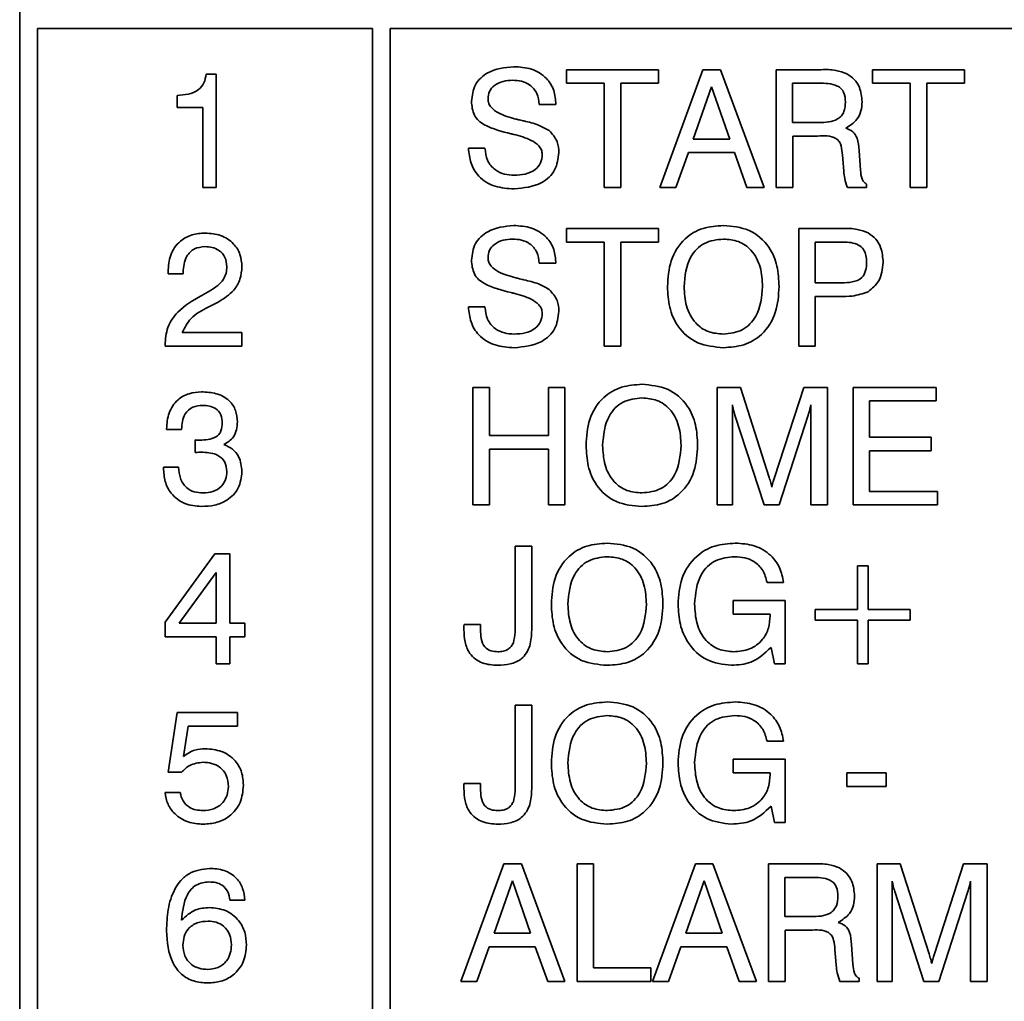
# Model space of a CAD drawing. Header units: millimetres. Extents: x 15 to 187, y 49 to 265.
# Tile 13 of 62: x 55 to 66, y 118 to 129. Entities that reach past the tile are written whole.
import ezdxf

# ---------------------------------------------------------------- set-up
doc = ezdxf.new("R2010")
doc.units = ezdxf.units.MM

msp = doc.modelspace()

# ---------------------------------------------------------------- linework, layer by layer
at = {"color": 7, "linetype": 'Continuous', "lineweight": 35}
for p, q in [((54.5685, 132.2665), (54.5685, 95.7332)), ((54.7685, 129.0665), (54.7685, 95.9332)), ((58.5685, 129.0665), (54.7685, 129.0665)), ((58.5685, 95.9332), (58.5685, 129.0665)), ((69.9018, 129.0665), (58.7685, 129.0665)), ((58.7685, 129.0665), (58.7685, 95.9332)), ((60.7651, 128.5998), (61.8078, 128.5998)), ((60.7651, 128.446), (60.7651, 128.5998)), ((61.8078, 128.5998), (61.8078, 128.446)), ((61.8249, 127.2665), (62.3116, 128.5998)), ((62.3116, 128.5998), (62.5106, 128.5998)), ((62.5106, 128.5998), (63.0044, 127.2665)), ((63.1412, 127.2665), (63.1412, 128.5998)), ((63.1412, 128.5998), (63.6518, 128.5998)), ((64.2352, 128.446), (64.2352, 128.5998)), ((64.2352, 128.5998), (65.2779, 128.5998)), ((65.2779, 128.5998), (65.2779, 128.446)), ((56.6816, 128.5485), (56.7967, 128.5485)), ((56.7967, 128.5485), (56.7967, 127.2665)), ((61.1924, 128.446), (60.7651, 128.446)), ((61.1924, 127.2665), (61.1924, 128.446)), ((61.3805, 128.446), (61.3805, 127.2665)), ((61.8078, 128.446), (61.3805, 128.446)), ((63.6233, 128.446), (63.3273, 128.446)), ((63.3273, 128.446), (63.3273, 128.0015)), ((64.6625, 128.446), (64.2352, 128.446)), ((64.6625, 127.2665), (64.6625, 128.446)), ((64.8506, 128.446), (64.8506, 127.2665)), ((65.2779, 128.446), (64.8506, 128.446)), ((62.4107, 128.4073), (62.2029, 127.8135)), ((62.6158, 127.8135), (62.4107, 128.4073)), ((56.3523, 128.1725), (56.3523, 128.3092)), ((56.6429, 128.1725), (56.3523, 128.1725)), ((56.6429, 127.2665), (56.6429, 128.1725)), ((60.6454, 128.2067), (60.4574, 128.2059)), ((63.3273, 128.0015), (63.6233, 128.0015)), ((62.2029, 127.8135), (62.6158, 127.8135)), ((63.3292, 127.8477), (63.3292, 127.2665)), ((63.6096, 127.8477), (63.3292, 127.8477)), ((59.654, 127.7109), (59.842, 127.7109)), ((64.0813, 127.6856), (64.0979, 127.4617)), ((62.147, 127.6597), (62.0057, 127.2665)), ((62.6689, 127.6597), (62.147, 127.6597)), ((62.8092, 127.2665), (62.6689, 127.6597)), ((63.9091, 127.4535), (63.8933, 127.6303)), ((63.9091, 127.4479), (63.9091, 127.4535)), ((56.7967, 127.2665), (56.6429, 127.2665)), ((61.3805, 127.2665), (61.1924, 127.2665)), ((62.0057, 127.2665), (61.8249, 127.2665)), ((63.0044, 127.2665), (62.8092, 127.2665)), ((63.3292, 127.2665), (63.1412, 127.2665)), ((64.1668, 127.2665), (63.9499, 127.2665)), ((64.1668, 127.3042), (64.1668, 127.2665)), ((64.8506, 127.2665), (64.6625, 127.2665)), ((60.7651, 126.7998), (61.8078, 126.7998)), ((60.7651, 126.646), (60.7651, 126.7998)), ((61.8078, 126.7998), (61.8078, 126.646)), ((63.3976, 126.7998), (63.8914, 126.7998)), ((63.3976, 125.4665), (63.3976, 126.7998)), ((61.1924, 126.646), (60.7651, 126.646)), ((61.1924, 125.4665), (61.1924, 126.646)), ((61.3805, 126.646), (61.3805, 125.4665)), ((61.8078, 126.646), (61.3805, 126.646)), ((63.8994, 126.646), (63.5856, 126.646)), ((63.5856, 126.646), (63.5856, 126.1844)), ((60.6454, 126.4067), (60.4574, 126.4059)), ((56.2497, 126.287), (56.2497, 126.3092)), ((56.4207, 126.287), (56.2497, 126.287)), ((56.4207, 126.302), (56.4207, 126.287)), ((63.5856, 126.1844), (63.8861, 126.1844)), ((56.6258, 126.0381), (56.7324, 126.0976)), ((63.8575, 126.0306), (63.5856, 126.0306)), ((63.5856, 126.0306), (63.5856, 125.4665)), ((56.8168, 125.966), (56.7104, 125.9109)), ((59.654, 125.9109), (59.842, 125.9109)), ((56.4089, 125.6203), (57.0873, 125.6203)), ((57.0873, 125.6203), (57.0873, 125.4665)), ((56.2155, 125.4665), (56.2155, 125.4769)), ((57.0873, 125.4665), (56.2155, 125.4665)), ((61.3805, 125.4665), (61.1924, 125.4665)), ((63.5856, 125.4665), (63.3976, 125.4665)), ((59.7053, 123.6665), (59.7053, 124.9998)), ((59.7053, 124.9998), (59.8933, 124.9998)), ((59.8933, 124.9998), (59.8933, 124.4528)), ((60.56, 124.4528), (60.56, 124.9998)), ((60.56, 124.9998), (60.748, 124.9998)), ((60.748, 124.9998), (60.748, 123.6665)), ((62.4745, 124.9998), (62.7363, 124.9998)), ((62.4745, 123.6665), (62.4745, 124.9998)), ((62.7363, 124.9998), (63.0624, 123.9798)), ((63.1238, 123.9798), (63.4537, 124.9998)), ((63.4537, 124.9998), (63.7224, 124.9998)), ((63.7224, 124.9998), (63.7224, 123.6665)), ((64.013, 124.9998), (64.9553, 124.9998)), ((64.013, 123.6665), (64.013, 124.9998)), ((64.9553, 124.9998), (64.9553, 124.846)), ((62.6454, 124.8024), (62.6454, 123.6665)), ((63.5343, 123.6665), (63.5343, 124.8024)), ((64.201, 124.846), (64.201, 124.4357)), ((64.9553, 124.846), (64.201, 124.846)), ((63.0044, 123.6665), (62.6748, 124.6857)), ((63.5039, 124.6857), (63.1754, 123.6665)), ((56.2326, 124.5212), (56.2326, 124.5303)), ((56.4036, 124.5212), (56.2326, 124.5212)), ((59.8933, 124.4528), (60.56, 124.4528)), ((64.201, 124.4357), (64.8976, 124.4357)), ((64.8976, 124.4357), (64.8976, 124.2819)), ((56.5563, 124.2608), (56.5571, 124.4031)), ((56.5625, 124.2616), (56.5563, 124.2608)), ((59.8933, 124.299), (59.8933, 123.6665)), ((60.56, 124.299), (59.8933, 124.299)), ((60.56, 123.6665), (60.56, 124.299)), ((64.201, 124.2819), (64.201, 123.8203)), ((64.8976, 124.2819), (64.201, 124.2819)), ((56.1984, 124.0938), (56.3694, 124.0938)), ((56.1984, 124.0845), (56.1984, 124.0938)), ((64.201, 123.8203), (64.9702, 123.8203)), ((64.9702, 123.8203), (64.9702, 123.6665)), ((59.8933, 123.6665), (59.7053, 123.6665)), ((60.748, 123.6665), (60.56, 123.6665)), ((62.6454, 123.6665), (62.4745, 123.6665)), ((63.1754, 123.6665), (63.0044, 123.6665)), ((63.7224, 123.6665), (63.5343, 123.6665)), ((64.9702, 123.6665), (64.013, 123.6665)), ((60.1839, 123.1998), (60.3719, 123.1998)), ((60.1839, 122.3216), (60.1839, 123.1998)), ((60.3719, 123.1998), (60.3719, 122.2482)), ((56.2155, 122.3371), (56.7812, 123.1144)), ((56.7812, 123.1144), (56.9506, 123.1144)), ((56.9506, 123.1144), (56.9506, 122.328)), ((64.0642, 122.4819), (64.0642, 122.9776)), ((64.0642, 122.9776), (64.1839, 122.9776)), ((64.1839, 122.9776), (64.1839, 122.4819)), ((56.7967, 122.9004), (56.376, 122.328)), ((56.7967, 122.328), (56.7967, 122.9004)), ((63.2266, 122.7896), (63.0386, 122.7896)), ((62.6559, 122.5844), (63.2437, 122.5844)), ((62.6559, 122.4306), (62.6559, 122.5844)), ((63.2437, 122.5844), (63.2437, 121.8665)), ((63.0728, 122.4306), (62.6559, 122.4306)), ((63.0728, 122.414), (63.0728, 122.4306)), ((63.5856, 122.4819), (64.0642, 122.4819)), ((63.5856, 122.3622), (63.5856, 122.4819)), ((64.1839, 122.4819), (64.6625, 122.4819)), ((64.6625, 122.4819), (64.6625, 122.3622)), ((56.2155, 122.1742), (56.2155, 122.3371)), ((56.376, 122.328), (56.7967, 122.328)), ((56.9506, 122.328), (57.1215, 122.328)), ((57.1215, 122.328), (57.1215, 122.1742)), ((59.6046, 122.3109), (59.7923, 122.3109)), ((64.0642, 122.3622), (63.5856, 122.3622)), ((64.0642, 121.8665), (64.0642, 122.3622)), ((64.1839, 122.3622), (64.1839, 121.8665)), ((64.6625, 122.3622), (64.1839, 122.3622)), ((56.7967, 122.1742), (56.2155, 122.1742)), ((56.7967, 121.8665), (56.7967, 122.1742)), ((56.9506, 122.1742), (56.9506, 121.8665)), ((57.1215, 122.1742), (56.9506, 122.1742)), ((63.1246, 121.8665), (63.0835, 122.0524)), ((56.9506, 121.8665), (56.7967, 121.8665)), ((63.2437, 121.8665), (63.1246, 121.8665)), ((64.1839, 121.8665), (64.0642, 121.8665)), ((56.2497, 120.637), (56.3541, 121.3144)), ((56.3541, 121.3144), (57.0379, 121.3144)), ((57.0379, 121.3144), (57.0379, 121.1605)), ((60.1839, 121.3998), (60.3719, 121.3998)), ((60.1839, 120.5216), (60.1839, 121.3998)), ((60.3719, 121.3998), (60.3719, 120.4482)), ((56.4773, 121.1605), (56.4255, 120.8178)), ((57.0379, 121.1605), (56.4773, 121.1605)), ((63.2266, 120.9896), (63.0386, 120.9896)), ((62.6559, 120.7844), (63.2437, 120.7844)), ((62.6559, 120.6306), (62.6559, 120.7844)), ((63.2437, 120.7844), (63.2437, 120.0665)), ((56.4009, 120.637), (56.2497, 120.637)), ((63.0728, 120.6306), (62.6559, 120.6306)), ((63.0728, 120.614), (63.0728, 120.6306)), ((63.9446, 120.6306), (64.389, 120.6306)), ((63.9446, 120.4768), (63.9446, 120.6306)), ((64.389, 120.6306), (64.389, 120.4768)), ((56.2155, 120.4073), (56.3865, 120.4073)), ((59.6046, 120.5109), (59.7923, 120.5109)), ((64.389, 120.4768), (63.9446, 120.4768)), ((63.1246, 120.0665), (63.0835, 120.2524)), ((63.2437, 120.0665), (63.1246, 120.0665)), ((59.5685, 118.2665), (60.0552, 119.5998)), ((60.0552, 119.5998), (60.2541, 119.5998)), ((60.2541, 119.5998), (60.748, 118.2665)), ((60.8848, 119.5998), (61.0728, 119.5998)), ((60.8848, 118.2665), (60.8848, 119.5998)), ((61.0728, 119.5998), (61.0728, 118.4203)), ((61.7395, 118.2665), (62.2261, 119.5998)), ((62.2261, 119.5998), (62.4251, 119.5998)), ((62.4251, 119.5998), (62.9189, 118.2665)), ((63.0557, 119.5998), (63.5664, 119.5998)), ((63.0557, 118.2665), (63.0557, 119.5998)), ((64.2865, 119.5998), (64.5482, 119.5998)), ((64.2865, 118.2665), (64.2865, 119.5998)), ((64.5482, 119.5998), (64.8743, 118.5798)), ((64.9358, 118.5798), (65.2656, 119.5998)), ((65.2656, 119.5998), (65.5343, 119.5998)), ((65.5343, 119.5998), (65.5343, 118.2665)), ((60.1543, 119.4073), (59.9465, 118.8135)), ((60.3594, 118.8135), (60.1543, 119.4073)), ((62.3252, 119.4073), (62.1174, 118.8135)), ((62.5303, 118.8135), (62.3252, 119.4073)), ((63.5378, 119.446), (63.2419, 119.446)), ((63.2419, 119.446), (63.2419, 119.0015)), ((64.4574, 119.4024), (64.4574, 118.2665)), ((65.3463, 118.2665), (65.3463, 119.4024)), ((57.1215, 119.1896), (56.9506, 119.1896)), ((64.8164, 118.2665), (64.4868, 119.2857)), ((65.3158, 119.2857), (64.9873, 118.2665)), ((63.2419, 119.0015), (63.5378, 119.0015)), ((63.2437, 118.8477), (63.2437, 118.2665)), ((63.5242, 118.8477), (63.2437, 118.8477)), ((59.9465, 118.8135), (60.3594, 118.8135)), ((62.1174, 118.8135), (62.5303, 118.8135)), ((59.8906, 118.6597), (59.7493, 118.2665)), ((60.4125, 118.6597), (59.8906, 118.6597)), ((60.5528, 118.2665), (60.4125, 118.6597)), ((62.0616, 118.6597), (61.9203, 118.2665)), ((62.5835, 118.6597), (62.0616, 118.6597)), ((62.7237, 118.2665), (62.5835, 118.6597)), ((63.8236, 118.4535), (63.8078, 118.6303)), ((63.9959, 118.6856), (64.0124, 118.4617)), ((61.0728, 118.4203), (61.7224, 118.4203)), ((61.7224, 118.4203), (61.7224, 118.2665)), ((63.8236, 118.4479), (63.8236, 118.4535)), ((64.0813, 118.3042), (64.0813, 118.2665)), ((59.7493, 118.2665), (59.5685, 118.2665)), ((60.748, 118.2665), (60.5528, 118.2665)), ((61.7224, 118.2665), (60.8848, 118.2665)), ((61.9203, 118.2665), (61.7395, 118.2665)), ((62.9189, 118.2665), (62.7237, 118.2665)), ((63.2437, 118.2665), (63.0557, 118.2665)), ((64.0813, 118.2665), (63.8645, 118.2665)), ((64.4574, 118.2665), (64.2865, 118.2665)), ((64.9873, 118.2665), (64.8164, 118.2665)), ((65.5343, 118.2665), (65.3463, 118.2665))]:
    msp.add_line(p, q, dxfattribs=at)
for points, knots in [([(59.6882, 128.2411), (59.6967, 128.3065), (59.7136, 128.4374), (59.8962, 128.6065), (60.0645, 128.6236), (60.1673, 128.634)], [0, 0, 0, 0, 0.2800815, 0.5602487, 1, 1, 1, 1]), ([(60.1673, 128.634), (60.2353, 128.6297), (60.3708, 128.6211), (60.5384, 128.5192), (60.6327, 128.3666), (60.6412, 128.26), (60.6454, 128.2067)], [0, 0, 0, 0, 0.2806505, 0.5597011, 0.7794924, 1, 1, 1, 1]), ([(63.6518, 128.5998), (63.7081, 128.601), (63.8085, 128.6032), (63.9023, 128.5686), (63.9435, 128.5534)], [0, 0, 0, 0, 0.5611275, 1, 1, 1, 1]), ([(56.3523, 128.3092), (56.3947, 128.3113), (56.4794, 128.3155), (56.5938, 128.3595), (56.6641, 128.4492), (56.6758, 128.5154), (56.6816, 128.5485)], [0, 0, 0, 0, 0.2810561, 0.5603187, 0.7796488, 1, 1, 1, 1]), ([(60.1559, 128.4802), (60.119, 128.4782), (60.0456, 128.4741), (59.9508, 128.4301), (59.8857, 128.3561), (59.8794, 128.298), (59.8762, 128.2689)], [0, 0, 0, 0, 0.2810068, 0.5608592, 0.7803651, 1, 1, 1, 1]), ([(60.4574, 128.2059), (60.4516, 128.2487), (60.4401, 128.3341), (60.3594, 128.43), (60.2568, 128.4749), (60.1895, 128.4784), (60.1559, 128.4802)], [0, 0, 0, 0, 0.2802657, 0.5588871, 0.7790956, 1, 1, 1, 1]), ([(63.9275, 128.2331), (63.9251, 128.2694), (63.9215, 128.3239), (63.882, 128.3862), (63.7896, 128.4455), (63.6972, 128.4458), (63.6233, 128.446)], [0, 0, 0, 0, 0.2499136, 0.3751179, 0.5002848, 1, 1, 1, 1]), ([(63.9435, 128.5534), (63.9732, 128.5337), (64.0326, 128.4943), (64.102, 128.3835), (64.1104, 128.2919), (64.1155, 128.236)], [0, 0, 0, 0, 0.280382, 0.560589, 1, 1, 1, 1]), ([(60.1377, 127.8741), (60.0329, 127.8993), (59.9019, 127.9307), (59.7672, 128.019), (59.7011, 128.1061), (59.6934, 128.1872), (59.6882, 128.2411)], [0, 0, 0, 0, 0.5009429, 0.6261882, 0.7512681, 1, 1, 1, 1]), ([(59.8762, 128.2689), (59.8781, 128.2515), (59.8819, 128.2166), (59.921, 128.1569), (60.0231, 128.0864), (60.1242, 128.0591), (60.1916, 128.0408)], [0, 0, 0, 0, 0.1247901, 0.2498143, 0.4994931, 1, 1, 1, 1]), ([(63.6233, 128.0015), (63.6999, 128.003), (63.7958, 128.0048), (63.8842, 128.0746), (63.9218, 128.1399), (63.9252, 128.1958), (63.9275, 128.2331)], [0, 0, 0, 0, 0.4986779, 0.6240625, 0.7495587, 1, 1, 1, 1]), ([(64.1155, 128.236), (64.1134, 128.2012), (64.109, 128.1315), (64.0557, 128.0141), (63.9782, 127.9658), (63.931, 127.9364)], [0, 0, 0, 0, 0.2811417, 0.5617649, 1, 1, 1, 1]), ([(60.1916, 128.0408), (60.205, 128.0374), (60.229, 128.0313), (60.2529, 128.0255), (60.2635, 128.0229)], [0, 0, 0, 0, 0.5599994, 1, 1, 1, 1]), ([(60.2635, 128.0229), (60.2671, 128.0222), (60.2734, 128.0208), (60.2797, 128.0191), (60.2825, 128.0184)], [0, 0, 0, 0, 0.5599395, 1, 1, 1, 1]), ([(60.2825, 128.0184), (60.3391, 128.0055), (60.44, 127.9826), (60.53, 127.9319), (60.5696, 127.9097)], [0, 0, 0, 0, 0.5609071, 1, 1, 1, 1]), ([(60.5696, 127.9097), (60.6054, 127.8697), (60.6695, 127.7981), (60.6765, 127.703), (60.6796, 127.661)], [0, 0, 0, 0, 0.5582843, 1, 1, 1, 1]), ([(63.931, 127.9364), (63.9595, 127.926), (64.0164, 127.9054), (64.0729, 127.8084), (64.0781, 127.7323), (64.0813, 127.6856)], [0, 0, 0, 0, 0.2800074, 0.5582758, 1, 1, 1, 1]), ([(60.1676, 127.8672), (60.162, 127.8684), (60.152, 127.8705), (60.1421, 127.873), (60.1377, 127.8741)], [0, 0, 0, 0, 0.5600021, 1, 1, 1, 1]), ([(60.4916, 127.6399), (60.4894, 127.6575), (60.4851, 127.6929), (60.443, 127.7519), (60.3384, 127.8207), (60.2359, 127.8486), (60.1676, 127.8672)], [0, 0, 0, 0, 0.1246741, 0.2496046, 0.4993263, 1, 1, 1, 1]), ([(63.8933, 127.6303), (63.8898, 127.6654), (63.8846, 127.7181), (63.8616, 127.7866), (63.778, 127.8586), (63.6845, 127.8525), (63.6096, 127.8477)], [0, 0, 0, 0, 0.2510367, 0.3764297, 0.5003325, 1, 1, 1, 1]), ([(60.1727, 127.2494), (60.0993, 127.2538), (59.9529, 127.2625), (59.7702, 127.372), (59.6722, 127.5388), (59.6601, 127.6535), (59.654, 127.7109)], [0, 0, 0, 0, 0.2806572, 0.5594293, 0.7792976, 1, 1, 1, 1]), ([(59.842, 127.7109), (59.8473, 127.6632), (59.8578, 127.5678), (59.9487, 127.4624), (60.061, 127.4098), (60.1358, 127.4054), (60.1732, 127.4032)], [0, 0, 0, 0, 0.2799175, 0.5588303, 0.7791028, 1, 1, 1, 1]), ([(60.6796, 127.661), (60.671, 127.5918), (60.6538, 127.4534), (60.4593, 127.2761), (60.2814, 127.2595), (60.1727, 127.2494)], [0, 0, 0, 0, 0.2800099, 0.560069, 1, 1, 1, 1]), ([(60.1732, 127.4032), (60.215, 127.4052), (60.2983, 127.4092), (60.4069, 127.4569), (60.4811, 127.5409), (60.4881, 127.6069), (60.4916, 127.6399)], [0, 0, 0, 0, 0.2811235, 0.5609486, 0.7803381, 1, 1, 1, 1]), ([(63.9499, 127.2665), (63.9378, 127.2993), (63.9161, 127.358), (63.9112, 127.4203), (63.9091, 127.4479)], [0, 0, 0, 0, 0.5584111, 1, 1, 1, 1]), ([(64.0979, 127.4617), (64.1008, 127.428), (64.1048, 127.381), (64.1327, 127.3255), (64.1555, 127.3113), (64.1668, 127.3042)], [0, 0, 0, 0, 0.5606769, 0.7806542, 1, 1, 1, 1]), ([(59.6882, 126.4411), (59.6967, 126.5065), (59.7136, 126.6374), (59.8962, 126.8065), (60.0645, 126.8236), (60.1673, 126.834)], [0, 0, 0, 0, 0.2800815, 0.5602487, 1, 1, 1, 1]), ([(60.1673, 126.834), (60.2353, 126.8297), (60.3708, 126.8211), (60.5384, 126.7192), (60.6327, 126.5666), (60.6412, 126.46), (60.6454, 126.4067)], [0, 0, 0, 0, 0.2806505, 0.5597011, 0.7794924, 1, 1, 1, 1]), ([(61.9104, 126.1417), (61.9168, 126.2415), (61.9295, 126.4403), (62.0815, 126.6862), (62.3094, 126.8181), (62.4658, 126.8287), (62.5442, 126.834)], [0, 0, 0, 0, 0.2806564, 0.559563, 0.7794045, 1, 1, 1, 1]), ([(62.5442, 126.834), (62.6444, 126.8253), (62.8441, 126.8079), (63.0645, 126.6148), (63.1634, 126.3758), (63.1714, 126.2198), (63.1754, 126.1417)], [0, 0, 0, 0, 0.2799495, 0.5584674, 0.7789101, 1, 1, 1, 1]), ([(63.8914, 126.7998), (63.9484, 126.8007), (64.05, 126.8023), (64.1444, 126.7655), (64.1858, 126.7493)], [0, 0, 0, 0, 0.5610225, 1, 1, 1, 1]), ([(56.2497, 126.3092), (56.2544, 126.3739), (56.2637, 126.5029), (56.3706, 126.6569), (56.5192, 126.7385), (56.6205, 126.7452), (56.6712, 126.7485)], [0, 0, 0, 0, 0.2804511, 0.5593623, 0.779308, 1, 1, 1, 1]), ([(56.6712, 126.7485), (56.7307, 126.7442), (56.8496, 126.7354), (56.9928, 126.6412), (57.0762, 126.5087), (57.0836, 126.4152), (57.0873, 126.3685)], [0, 0, 0, 0, 0.2804405, 0.5596806, 0.7795919, 1, 1, 1, 1]), ([(60.1559, 126.6802), (60.119, 126.6782), (60.0456, 126.6741), (59.9508, 126.6301), (59.8857, 126.5561), (59.8794, 126.498), (59.8762, 126.4689)], [0, 0, 0, 0, 0.2810068, 0.5608592, 0.7803651, 1, 1, 1, 1]), ([(60.4574, 126.4059), (60.4516, 126.4487), (60.4401, 126.5341), (60.3594, 126.63), (60.2568, 126.6749), (60.1895, 126.6784), (60.1559, 126.6802)], [0, 0, 0, 0, 0.2802657, 0.5588871, 0.7790956, 1, 1, 1, 1]), ([(62.5442, 126.6802), (62.4696, 126.6722), (62.3207, 126.6562), (62.1241, 126.4516), (62.1082, 126.2593), (62.0984, 126.1417)], [0, 0, 0, 0, 0.2803874, 0.5599415, 1, 1, 1, 1]), ([(62.9873, 126.1417), (62.9833, 126.2155), (62.9754, 126.3628), (62.8796, 126.5522), (62.7188, 126.666), (62.6025, 126.6755), (62.5442, 126.6802)], [0, 0, 0, 0, 0.28094, 0.560286, 0.7797841, 1, 1, 1, 1]), ([(64.1858, 126.7493), (64.2161, 126.7282), (64.2768, 126.686), (64.3424, 126.5676), (64.3501, 126.473), (64.3548, 126.4152)], [0, 0, 0, 0, 0.2799774, 0.5602153, 1, 1, 1, 1]), ([(56.6672, 126.5947), (56.6264, 126.5904), (56.545, 126.5817), (56.436, 126.4714), (56.4265, 126.3663), (56.4207, 126.302)], [0, 0, 0, 0, 0.280567, 0.5602644, 1, 1, 1, 1]), ([(56.9164, 126.3698), (56.9127, 126.4055), (56.9054, 126.4767), (56.8349, 126.5531), (56.7507, 126.5901), (56.695, 126.5932), (56.6672, 126.5947)], [0, 0, 0, 0, 0.2796101, 0.558548, 0.779048, 1, 1, 1, 1]), ([(64.1668, 126.4165), (64.1658, 126.442), (64.1637, 126.4927), (64.1369, 126.5664), (64.0491, 126.641), (63.9612, 126.6439), (63.8994, 126.646)], [0, 0, 0, 0, 0.1877603, 0.3747799, 0.5608685, 1, 1, 1, 1]), ([(60.1377, 126.0741), (60.0329, 126.0993), (59.9019, 126.1307), (59.7672, 126.219), (59.7011, 126.3061), (59.6934, 126.3872), (59.6882, 126.4411)], [0, 0, 0, 0, 0.5009429, 0.6261882, 0.7512681, 1, 1, 1, 1]), ([(59.8762, 126.4689), (59.8781, 126.4515), (59.8819, 126.4166), (59.921, 126.3569), (60.0231, 126.2864), (60.1242, 126.2591), (60.1916, 126.2408)], [0, 0, 0, 0, 0.1247901, 0.2498143, 0.4994931, 1, 1, 1, 1]), ([(56.7324, 126.0976), (56.7874, 126.1342), (56.8642, 126.1851), (56.9114, 126.2935), (56.9147, 126.3444), (56.9164, 126.3698)], [0, 0, 0, 0, 0.5581266, 0.7790134, 1, 1, 1, 1]), ([(57.0873, 126.3685), (57.0835, 126.3205), (57.0759, 126.2246), (56.9868, 126.0716), (56.8813, 126.006), (56.8168, 125.966)], [0, 0, 0, 0, 0.2802912, 0.560216, 1, 1, 1, 1]), ([(63.8861, 126.1844), (63.9254, 126.1856), (64.0036, 126.1878), (64.1146, 126.227), (64.1629, 126.3235), (64.1655, 126.3854), (64.1668, 126.4165)], [0, 0, 0, 0, 0.2816011, 0.5600362, 0.7789578, 1, 1, 1, 1]), ([(64.3548, 126.4152), (64.3471, 126.3399), (64.3332, 126.2055), (64.2297, 126.1209), (64.1842, 126.0837)], [0, 0, 0, 0, 0.5598296, 1, 1, 1, 1]), ([(60.1916, 126.2408), (60.205, 126.2374), (60.229, 126.2313), (60.2529, 126.2255), (60.2635, 126.2229)], [0, 0, 0, 0, 0.55999938, 1, 1, 1, 1]), ([(60.2635, 126.2229), (60.2671, 126.2222), (60.2734, 126.2208), (60.2797, 126.2191), (60.2825, 126.2184)], [0, 0, 0, 0, 0.5599395, 1, 1, 1, 1]), ([(60.2825, 126.2184), (60.3391, 126.2055), (60.44, 126.1826), (60.53, 126.1319), (60.5696, 126.1097)], [0, 0, 0, 0, 0.5609071, 1, 1, 1, 1]), ([(60.5696, 126.1097), (60.6054, 126.0697), (60.6695, 125.9981), (60.6765, 125.903), (60.6796, 125.861)], [0, 0, 0, 0, 0.5582843, 1, 1, 1, 1]), ([(62.5442, 125.4494), (62.4439, 125.4582), (62.2439, 125.4757), (62.0225, 125.6681), (61.9229, 125.9074), (61.9146, 126.0635), (61.9104, 126.1417)], [0, 0, 0, 0, 0.27997466, 0.55853676, 0.77893966, 1, 1, 1, 1]), ([(62.0984, 126.1417), (62.1025, 126.0677), (62.1106, 125.9201), (62.2078, 125.7307), (62.3692, 125.6172), (62.4858, 125.6079), (62.5442, 125.6032)], [0, 0, 0, 0, 0.2809153, 0.5602205, 0.7797539, 1, 1, 1, 1]), ([(63.1754, 126.1417), (63.1691, 126.0422), (63.1566, 125.8437), (63.0055, 125.598), (62.7786, 125.4655), (62.6224, 125.4548), (62.5442, 125.4494)], [0, 0, 0, 0, 0.2806789, 0.5596353, 0.7794046, 1, 1, 1, 1]), ([(62.5442, 125.6032), (62.6186, 125.6114), (62.7671, 125.6276), (62.9618, 125.833), (62.9776, 126.0246), (62.9873, 126.1417)], [0, 0, 0, 0, 0.280273, 0.5599391, 1, 1, 1, 1]), ([(56.2155, 125.4769), (56.2208, 125.5463), (56.2313, 125.6849), (56.3771, 125.8952), (56.5313, 125.9838), (56.6258, 126.0381)], [0, 0, 0, 0, 0.2799963, 0.5591981, 1, 1, 1, 1]), ([(60.1676, 126.0672), (60.162, 126.0684), (60.152, 126.0705), (60.1421, 126.073), (60.1377, 126.0741)], [0, 0, 0, 0, 0.5600021, 1, 1, 1, 1]), ([(60.4916, 125.8399), (60.4894, 125.8575), (60.4851, 125.8929), (60.443, 125.9519), (60.3384, 126.0207), (60.2359, 126.0486), (60.1676, 126.0672)], [0, 0, 0, 0, 0.12467409, 0.24960457, 0.49932634, 1, 1, 1, 1]), ([(64.1842, 126.0837), (64.125, 126.0634), (64.0189, 126.027), (63.907, 126.0295), (63.8575, 126.0306)], [0, 0, 0, 0, 0.557749, 1, 1, 1, 1]), ([(56.7104, 125.9109), (56.637, 125.8731), (56.5064, 125.8059), (56.4386, 125.6768), (56.4089, 125.6203)], [0, 0, 0, 0, 0.5626058, 1, 1, 1, 1]), ([(60.1727, 125.4494), (60.0993, 125.4538), (59.9529, 125.4625), (59.7702, 125.572), (59.6722, 125.7388), (59.6601, 125.8535), (59.654, 125.9109)], [0, 0, 0, 0, 0.2806572, 0.5594293, 0.7792976, 1, 1, 1, 1]), ([(59.842, 125.9109), (59.8473, 125.8632), (59.8578, 125.7678), (59.9487, 125.6624), (60.061, 125.6098), (60.1358, 125.6054), (60.1732, 125.6032)], [0, 0, 0, 0, 0.27991754, 0.55883033, 0.77910284, 1, 1, 1, 1]), ([(60.6796, 125.861), (60.671, 125.7918), (60.6538, 125.6534), (60.4593, 125.4761), (60.2814, 125.4595), (60.1727, 125.4494)], [0, 0, 0, 0, 0.2800099, 0.560069, 1, 1, 1, 1]), ([(60.1732, 125.6032), (60.215, 125.6052), (60.2983, 125.6092), (60.4069, 125.6569), (60.4811, 125.7409), (60.4881, 125.8069), (60.4916, 125.8399)], [0, 0, 0, 0, 0.2811235, 0.5609486, 0.7803381, 1, 1, 1, 1]), ([(60.9873, 124.3417), (60.9937, 124.4415), (61.0064, 124.6403), (61.1585, 124.8862), (61.3863, 125.0181), (61.5428, 125.0287), (61.6211, 125.034)], [0, 0, 0, 0, 0.2806564, 0.559563, 0.7794045, 1, 1, 1, 1]), ([(61.6211, 125.034), (61.7213, 125.0253), (61.9211, 125.0079), (62.1414, 124.8148), (62.2403, 124.5758), (62.2483, 124.4198), (62.2523, 124.3417)], [0, 0, 0, 0, 0.2799495, 0.5584674, 0.7789101, 1, 1, 1, 1]), ([(56.2326, 124.5303), (56.2372, 124.5913), (56.2464, 124.713), (56.3459, 124.8589), (56.4849, 124.9385), (56.5805, 124.9452), (56.6285, 124.9485)], [0, 0, 0, 0, 0.28039056, 0.559399, 0.77936521, 1, 1, 1, 1]), ([(56.6285, 124.9485), (56.6848, 124.9456), (56.7973, 124.9397), (56.9415, 124.8648), (57.0259, 124.7404), (57.0326, 124.6517), (57.036, 124.6072)], [0, 0, 0, 0, 0.280903, 0.5601602, 0.7797064, 1, 1, 1, 1]), ([(61.6211, 124.8802), (61.5466, 124.8722), (61.3976, 124.8562), (61.201, 124.6516), (61.1851, 124.4593), (61.1754, 124.3417)], [0, 0, 0, 0, 0.2803874, 0.5599415, 1, 1, 1, 1]), ([(62.0642, 124.3417), (62.0603, 124.4155), (62.0523, 124.5628), (61.9565, 124.7522), (61.7957, 124.866), (61.6794, 124.8755), (61.6211, 124.8802)], [0, 0, 0, 0, 0.28094005, 0.56028602, 0.77978405, 1, 1, 1, 1]), ([(56.6447, 124.7947), (56.6054, 124.7918), (56.5269, 124.786), (56.4402, 124.7089), (56.4075, 124.6129), (56.4049, 124.5518), (56.4036, 124.5212)], [0, 0, 0, 0, 0.2802242, 0.5580012, 0.7786172, 1, 1, 1, 1]), ([(56.8651, 124.5968), (56.8626, 124.6286), (56.8575, 124.692), (56.7957, 124.7621), (56.719, 124.7911), (56.6695, 124.7935), (56.6447, 124.7947)], [0, 0, 0, 0, 0.2799727, 0.5582824, 0.7787932, 1, 1, 1, 1]), ([(62.6748, 124.6857), (62.6682, 124.7072), (62.6563, 124.7456), (62.6488, 124.7851), (62.6454, 124.8024)], [0, 0, 0, 0, 0.5599492, 1, 1, 1, 1]), ([(63.5343, 124.8024), (63.5293, 124.7805), (63.5203, 124.7413), (63.5089, 124.7027), (63.5039, 124.6857)], [0, 0, 0, 0, 0.5599727, 1, 1, 1, 1]), ([(56.6106, 124.4015), (56.6413, 124.4025), (56.7027, 124.4043), (56.7789, 124.4258), (56.8272, 124.4652), (56.8598, 124.5189), (56.863, 124.5657), (56.8651, 124.5968)], [0, 0, 0, 0, 0.2507958, 0.5005317, 0.6255696, 0.7505786, 1, 1, 1, 1]), ([(57.036, 124.6072), (57.0343, 124.5777), (57.0309, 124.5188), (56.9892, 124.4179), (56.9237, 124.3765), (56.8838, 124.3513)], [0, 0, 0, 0, 0.2814183, 0.5622336, 1, 1, 1, 1]), ([(56.5571, 124.4031), (56.5671, 124.4026), (56.5849, 124.4016), (56.6027, 124.4016), (56.6106, 124.4015)], [0, 0, 0, 0, 0.5599977, 1, 1, 1, 1]), ([(56.8838, 124.3513), (56.9175, 124.336), (56.9848, 124.3055), (57.0717, 124.1995), (57.0814, 124.1039), (57.0873, 124.0455)], [0, 0, 0, 0, 0.2808991, 0.5611056, 1, 1, 1, 1]), ([(61.6211, 123.6494), (61.5209, 123.6582), (61.3208, 123.6757), (61.0994, 123.8681), (60.9998, 124.1074), (60.9915, 124.2635), (60.9873, 124.3417)], [0, 0, 0, 0, 0.27997466, 0.55853676, 0.77893966, 1, 1, 1, 1]), ([(61.1754, 124.3417), (61.1794, 124.2677), (61.1875, 124.1201), (61.2847, 123.9307), (61.4461, 123.8172), (61.5627, 123.8079), (61.6211, 123.8032)], [0, 0, 0, 0, 0.2809153, 0.5602205, 0.7797539, 1, 1, 1, 1]), ([(62.2523, 124.3417), (62.246, 124.2422), (62.2335, 124.0437), (62.0824, 123.798), (61.8555, 123.6655), (61.6994, 123.6548), (61.6211, 123.6494)], [0, 0, 0, 0, 0.28067891, 0.55963526, 0.7794046, 1, 1, 1, 1]), ([(61.6211, 123.8032), (61.6955, 123.8114), (61.844, 123.8276), (62.0387, 124.033), (62.0545, 124.2246), (62.0642, 124.3417)], [0, 0, 0, 0, 0.280273, 0.5599391, 1, 1, 1, 1]), ([(56.6479, 124.2648), (56.632, 124.2644), (56.6035, 124.2637), (56.575, 124.2622), (56.5625, 124.2616)], [0, 0, 0, 0, 0.5599861, 1, 1, 1, 1]), ([(56.9164, 124.0466), (56.9124, 124.0836), (56.9046, 124.1575), (56.8014, 124.2534), (56.7062, 124.2605), (56.6479, 124.2648)], [0, 0, 0, 0, 0.2802531, 0.5596856, 1, 1, 1, 1]), ([(56.3694, 124.0938), (56.373, 124.0515), (56.3803, 123.967), (56.4463, 123.8627), (56.545, 123.8095), (56.6116, 123.8053), (56.645, 123.8032)], [0, 0, 0, 0, 0.2806915, 0.5594019, 0.7792757, 1, 1, 1, 1]), ([(56.6282, 123.6494), (56.5633, 123.6549), (56.4337, 123.666), (56.2847, 123.7814), (56.2079, 123.9321), (56.2016, 124.0337), (56.1984, 124.0845)], [0, 0, 0, 0, 0.280115, 0.5590167, 0.7791969, 1, 1, 1, 1]), ([(57.0873, 124.0455), (57.0801, 123.9811), (57.0657, 123.8523), (56.9324, 123.7192), (56.7788, 123.6574), (56.6784, 123.6521), (56.6282, 123.6494)], [0, 0, 0, 0, 0.2793607, 0.558332, 0.7789141, 1, 1, 1, 1]), ([(56.645, 123.8032), (56.6837, 123.8057), (56.7608, 123.8106), (56.8563, 123.8684), (56.9099, 123.9554), (56.9142, 124.0162), (56.9164, 124.0466)], [0, 0, 0, 0, 0.2806558, 0.559744, 0.7795108, 1, 1, 1, 1]), ([(63.0624, 123.9798), (63.0691, 123.9596), (63.0812, 123.9236), (63.09, 123.8866), (63.0939, 123.8703)], [0, 0, 0, 0, 0.5600602, 1, 1, 1, 1]), ([(63.0939, 123.8703), (63.0985, 123.891), (63.1067, 123.928), (63.1186, 123.964), (63.1238, 123.9798)], [0, 0, 0, 0, 0.5600059, 1, 1, 1, 1]), ([(60.5942, 122.5417), (60.6005, 122.6415), (60.6132, 122.8403), (60.7653, 123.0862), (60.9931, 123.2181), (61.1496, 123.2287), (61.228, 123.234)], [0, 0, 0, 0, 0.2806564, 0.559563, 0.7794045, 1, 1, 1, 1]), ([(61.228, 123.234), (61.3281, 123.2253), (61.5279, 123.2079), (61.7483, 123.0148), (61.8472, 122.7758), (61.8551, 122.6198), (61.8591, 122.5417)], [0, 0, 0, 0, 0.2799495, 0.5584674, 0.7789101, 1, 1, 1, 1]), ([(62.0301, 122.5398), (62.0371, 122.6407), (62.0511, 122.8418), (62.2116, 123.0856), (62.4416, 123.2176), (62.5997, 123.2285), (62.6788, 123.234)], [0, 0, 0, 0, 0.2805104, 0.5594555, 0.7793826, 1, 1, 1, 1]), ([(62.6788, 123.234), (62.7518, 123.2291), (62.8976, 123.2192), (63.0785, 123.113), (63.191, 122.9582), (63.2148, 122.8458), (63.2266, 122.7896)], [0, 0, 0, 0, 0.2803652, 0.5596239, 0.7795759, 1, 1, 1, 1]), ([(61.228, 123.0802), (61.1534, 123.0722), (61.0045, 123.0562), (60.8079, 122.8516), (60.7919, 122.6593), (60.7822, 122.5417)], [0, 0, 0, 0, 0.2803874, 0.5599415, 1, 1, 1, 1]), ([(61.6711, 122.5417), (61.6671, 122.6155), (61.6591, 122.7628), (61.5633, 122.9522), (61.4026, 123.066), (61.2862, 123.0755), (61.228, 123.0802)], [0, 0, 0, 0, 0.28094, 0.560286, 0.7797841, 1, 1, 1, 1]), ([(62.6729, 123.0802), (62.5976, 123.0729), (62.4472, 123.0585), (62.2436, 122.8565), (62.2278, 122.6616), (62.2181, 122.5425)], [0, 0, 0, 0, 0.2807218, 0.5601278, 1, 1, 1, 1]), ([(63.0386, 122.7896), (63.0263, 122.8364), (63.0019, 122.93), (62.9017, 123.0269), (62.7862, 123.074), (62.7107, 123.0781), (62.6729, 123.0802)], [0, 0, 0, 0, 0.2799482, 0.5590031, 0.7792814, 1, 1, 1, 1]), ([(61.228, 121.8494), (61.1277, 121.8582), (60.9277, 121.8757), (60.7063, 122.0681), (60.6066, 122.3074), (60.5983, 122.4635), (60.5942, 122.5417)], [0, 0, 0, 0, 0.2799747, 0.5585368, 0.7789397, 1, 1, 1, 1]), ([(60.7822, 122.5417), (60.7863, 122.4677), (60.7944, 122.3201), (60.8915, 122.1307), (61.0529, 122.0172), (61.1696, 122.0079), (61.228, 122.0032)], [0, 0, 0, 0, 0.2809153, 0.5602205, 0.7797539, 1, 1, 1, 1]), ([(61.8591, 122.5417), (61.8529, 122.4422), (61.8404, 122.2437), (61.6893, 121.998), (61.4623, 121.8655), (61.3062, 121.8548), (61.228, 121.8494)], [0, 0, 0, 0, 0.2806789, 0.5596353, 0.7794046, 1, 1, 1, 1]), ([(61.228, 122.0032), (61.3023, 122.0114), (61.4509, 122.0276), (61.6455, 122.233), (61.6614, 122.4246), (61.6711, 122.5417)], [0, 0, 0, 0, 0.280273, 0.5599391, 1, 1, 1, 1]), ([(62.6353, 121.8494), (62.5382, 121.8608), (62.3441, 121.8837), (62.1421, 122.0825), (62.0428, 122.3122), (62.0343, 122.4639), (62.0301, 122.5398)], [0, 0, 0, 0, 0.2792699, 0.5583995, 0.7789645, 1, 1, 1, 1]), ([(62.2181, 122.5425), (62.2221, 122.4686), (62.2302, 122.3212), (62.3267, 122.1322), (62.487, 122.0177), (62.6034, 122.0081), (62.6617, 122.0032)], [0, 0, 0, 0, 0.2809446, 0.5602745, 0.7798262, 1, 1, 1, 1]), ([(59.6027, 122.2546), (59.6027, 122.2651), (59.6028, 122.2839), (59.604, 122.3027), (59.6046, 122.3109)], [0, 0, 0, 0, 0.5600396, 1, 1, 1, 1]), ([(59.7923, 122.3109), (59.7917, 122.3006), (59.7905, 122.2821), (59.7907, 122.2635), (59.7907, 122.2554)], [0, 0, 0, 0, 0.5599426, 1, 1, 1, 1]), ([(60.1633, 122.1042), (60.1714, 122.1443), (60.1858, 122.2162), (60.1845, 122.2893), (60.1839, 122.3216)], [0, 0, 0, 0, 0.5587052, 1, 1, 1, 1]), ([(62.6617, 122.0032), (62.7234, 122.0083), (62.8465, 122.0184), (62.9889, 122.1267), (63.0635, 122.2692), (63.0697, 122.3657), (63.0728, 122.414)], [0, 0, 0, 0, 0.2801884, 0.5591576, 0.7792559, 1, 1, 1, 1]), ([(59.9881, 121.8494), (59.9278, 121.853), (59.8078, 121.8601), (59.6652, 121.9666), (59.6093, 122.1137), (59.6049, 122.2076), (59.6027, 122.2546)], [0, 0, 0, 0, 0.2806226, 0.5584227, 0.7787677, 1, 1, 1, 1]), ([(59.7907, 122.2554), (59.792, 122.2211), (59.7945, 122.1527), (59.8279, 122.0576), (59.9072, 122.0077), (59.9614, 122.0047), (59.9887, 122.0032)], [0, 0, 0, 0, 0.2815152, 0.5605461, 0.7793835, 1, 1, 1, 1]), ([(60.3719, 122.2482), (60.3692, 122.1885), (60.3638, 122.0699), (60.273, 121.919), (60.1281, 121.8558), (60.0349, 121.8515), (59.9881, 121.8494)], [0, 0, 0, 0, 0.28101233, 0.5588915, 0.77886056, 1, 1, 1, 1]), ([(59.9887, 122.0032), (60.0087, 122.0042), (60.0488, 122.0061), (60.1017, 122.0275), (60.1407, 122.0625), (60.1558, 122.0903), (60.1633, 122.1042)], [0, 0, 0, 0, 0.2803057, 0.5599073, 0.7798429, 1, 1, 1, 1]), ([(63.0835, 122.0524), (63.0122, 121.9858), (62.8845, 121.8664), (62.7117, 121.8546), (62.6353, 121.8494)], [0, 0, 0, 0, 0.55819919, 1, 1, 1, 1]), ([(60.5942, 120.7417), (60.6005, 120.8415), (60.6132, 121.0403), (60.7653, 121.2862), (60.9931, 121.4181), (61.1496, 121.4287), (61.228, 121.434)], [0, 0, 0, 0, 0.2806564, 0.559563, 0.7794045, 1, 1, 1, 1]), ([(61.228, 121.434), (61.3281, 121.4253), (61.5279, 121.4079), (61.7483, 121.2148), (61.8472, 120.9758), (61.8551, 120.8198), (61.8591, 120.7417)], [0, 0, 0, 0, 0.2799495, 0.5584674, 0.7789101, 1, 1, 1, 1]), ([(62.0301, 120.7398), (62.0371, 120.8407), (62.0511, 121.0418), (62.2116, 121.2856), (62.4416, 121.4176), (62.5997, 121.4285), (62.6788, 121.434)], [0, 0, 0, 0, 0.2805104, 0.5594555, 0.7793826, 1, 1, 1, 1]), ([(62.6788, 121.434), (62.7518, 121.4291), (62.8976, 121.4192), (63.0785, 121.313), (63.191, 121.1582), (63.2148, 121.0458), (63.2266, 120.9896)], [0, 0, 0, 0, 0.2803652, 0.5596239, 0.7795759, 1, 1, 1, 1]), ([(61.228, 121.2802), (61.1534, 121.2722), (61.0045, 121.2562), (60.8079, 121.0516), (60.7919, 120.8593), (60.7822, 120.7417)], [0, 0, 0, 0, 0.2803874, 0.5599415, 1, 1, 1, 1]), ([(61.6711, 120.7417), (61.6671, 120.8155), (61.6591, 120.9628), (61.5633, 121.1522), (61.4026, 121.266), (61.2862, 121.2755), (61.228, 121.2802)], [0, 0, 0, 0, 0.28094, 0.560286, 0.7797841, 1, 1, 1, 1]), ([(62.6729, 121.2802), (62.5976, 121.2729), (62.4472, 121.2585), (62.2436, 121.0565), (62.2278, 120.8616), (62.2181, 120.7425)], [0, 0, 0, 0, 0.2807218, 0.5601278, 1, 1, 1, 1]), ([(63.0386, 120.9896), (63.0263, 121.0364), (63.0019, 121.13), (62.9017, 121.2269), (62.7862, 121.274), (62.7107, 121.2781), (62.6729, 121.2802)], [0, 0, 0, 0, 0.2799482, 0.5590031, 0.7792814, 1, 1, 1, 1]), ([(56.4255, 120.8178), (56.4672, 120.8462), (56.5419, 120.897), (56.6316, 120.9019), (56.6712, 120.9041)], [0, 0, 0, 0, 0.5587675, 1, 1, 1, 1]), ([(56.6712, 120.9041), (56.7346, 120.8991), (56.8612, 120.8892), (57.0107, 120.7833), (57.0938, 120.6395), (57.1009, 120.5401), (57.1044, 120.4904)], [0, 0, 0, 0, 0.2803281, 0.559443, 0.7794421, 1, 1, 1, 1]), ([(56.6463, 120.7503), (56.5931, 120.7443), (56.4979, 120.7335), (56.4306, 120.6665), (56.4009, 120.637)], [0, 0, 0, 0, 0.5591829, 1, 1, 1, 1]), ([(56.9335, 120.4762), (56.9298, 120.5185), (56.9226, 120.6028), (56.8448, 120.6983), (56.7453, 120.7444), (56.6794, 120.7483), (56.6463, 120.7503)], [0, 0, 0, 0, 0.2800468, 0.5588924, 0.7791575, 1, 1, 1, 1]), ([(62.2181, 120.7425), (62.2221, 120.6686), (62.2302, 120.5212), (62.3267, 120.3322), (62.487, 120.2177), (62.6034, 120.2081), (62.6617, 120.2032)], [0, 0, 0, 0, 0.2809446, 0.5602745, 0.7798262, 1, 1, 1, 1]), ([(61.228, 120.0494), (61.1277, 120.0582), (60.9277, 120.0757), (60.7063, 120.2681), (60.6066, 120.5074), (60.5983, 120.6635), (60.5942, 120.7417)], [0, 0, 0, 0, 0.27997466, 0.55853676, 0.77893966, 1, 1, 1, 1]), ([(60.7822, 120.7417), (60.7863, 120.6677), (60.7944, 120.5201), (60.8915, 120.3307), (61.0529, 120.2172), (61.1696, 120.2079), (61.228, 120.2032)], [0, 0, 0, 0, 0.2809153, 0.5602205, 0.7797539, 1, 1, 1, 1]), ([(61.8591, 120.7417), (61.8529, 120.6422), (61.8404, 120.4437), (61.6893, 120.198), (61.4623, 120.0655), (61.3062, 120.0548), (61.228, 120.0494)], [0, 0, 0, 0, 0.2806789, 0.5596353, 0.7794046, 1, 1, 1, 1]), ([(61.228, 120.2032), (61.3023, 120.2114), (61.4509, 120.2276), (61.6455, 120.433), (61.6614, 120.6246), (61.6711, 120.7417)], [0, 0, 0, 0, 0.280273, 0.5599391, 1, 1, 1, 1]), ([(62.6353, 120.0494), (62.5382, 120.0608), (62.3441, 120.0837), (62.1421, 120.2825), (62.0428, 120.5122), (62.0343, 120.6639), (62.0301, 120.7398)], [0, 0, 0, 0, 0.2792699, 0.5583995, 0.7789645, 1, 1, 1, 1]), ([(60.1633, 120.3042), (60.1714, 120.3443), (60.1858, 120.4162), (60.1845, 120.4893), (60.1839, 120.5216)], [0, 0, 0, 0, 0.55870519, 1, 1, 1, 1]), ([(62.6617, 120.2032), (62.7234, 120.2083), (62.8465, 120.2184), (62.9889, 120.3267), (63.0635, 120.4692), (63.0697, 120.5657), (63.0728, 120.614)], [0, 0, 0, 0, 0.2801884, 0.5591576, 0.7792559, 1, 1, 1, 1]), ([(56.6488, 120.0494), (56.5904, 120.0536), (56.4739, 120.0621), (56.3312, 120.149), (56.2394, 120.2714), (56.2235, 120.362), (56.2155, 120.4073)], [0, 0, 0, 0, 0.28033783, 0.55978396, 0.7797246, 1, 1, 1, 1]), ([(56.3865, 120.4073), (56.3951, 120.3743), (56.4122, 120.3084), (56.4835, 120.2409), (56.5648, 120.2079), (56.6179, 120.2048), (56.6445, 120.2032)], [0, 0, 0, 0, 0.2796828, 0.5589423, 0.7792775, 1, 1, 1, 1]), ([(56.6445, 120.2032), (56.6865, 120.2065), (56.7705, 120.213), (56.8696, 120.2828), (56.9262, 120.3773), (56.931, 120.4432), (56.9335, 120.4762)], [0, 0, 0, 0, 0.2802804, 0.5595279, 0.7794727, 1, 1, 1, 1]), ([(57.1044, 120.4904), (57.098, 120.4233), (57.0852, 120.2893), (56.9615, 120.1389), (56.8063, 120.0597), (56.7013, 120.0528), (56.6488, 120.0494)], [0, 0, 0, 0, 0.2798531, 0.5589856, 0.7792398, 1, 1, 1, 1]), ([(59.6027, 120.4546), (59.6027, 120.4651), (59.6028, 120.4839), (59.604, 120.5027), (59.6046, 120.5109)], [0, 0, 0, 0, 0.5600396, 1, 1, 1, 1]), ([(59.9881, 120.0494), (59.9278, 120.053), (59.8078, 120.0601), (59.6652, 120.1666), (59.6093, 120.3137), (59.6049, 120.4076), (59.6027, 120.4546)], [0, 0, 0, 0, 0.28062257, 0.55842268, 0.77876775, 1, 1, 1, 1]), ([(59.7923, 120.5109), (59.7917, 120.5006), (59.7905, 120.4821), (59.7907, 120.4635), (59.7907, 120.4554)], [0, 0, 0, 0, 0.5599426, 1, 1, 1, 1]), ([(59.7907, 120.4554), (59.792, 120.4211), (59.7945, 120.3527), (59.8279, 120.2576), (59.9072, 120.2077), (59.9614, 120.2047), (59.9887, 120.2032)], [0, 0, 0, 0, 0.2815152, 0.5605461, 0.7793835, 1, 1, 1, 1]), ([(60.3719, 120.4482), (60.3692, 120.3885), (60.3638, 120.2699), (60.273, 120.119), (60.1281, 120.0558), (60.0349, 120.0515), (59.9881, 120.0494)], [0, 0, 0, 0, 0.2810123, 0.5588915, 0.7788606, 1, 1, 1, 1]), ([(59.9887, 120.2032), (60.0087, 120.2042), (60.0488, 120.2061), (60.1017, 120.2275), (60.1407, 120.2625), (60.1558, 120.2903), (60.1633, 120.3042)], [0, 0, 0, 0, 0.2803057, 0.5599073, 0.7798429, 1, 1, 1, 1]), ([(63.0835, 120.2524), (63.0122, 120.1858), (62.8845, 120.0664), (62.7117, 120.0546), (62.6353, 120.0494)], [0, 0, 0, 0, 0.5581992, 1, 1, 1, 1]), ([(56.2326, 118.8421), (56.2356, 118.9225), (56.2415, 119.0832), (56.3012, 119.2797), (56.3914, 119.4133), (56.5144, 119.5222), (56.6368, 119.538), (56.7182, 119.5485)], [0, 0, 0, 0, 0.2509316, 0.5012316, 0.6266319, 0.7518729, 1, 1, 1, 1]), ([(56.7182, 119.5485), (56.775, 119.545), (56.8884, 119.5378), (57.0282, 119.4506), (57.1042, 119.3223), (57.1157, 119.2339), (57.1215, 119.1896)], [0, 0, 0, 0, 0.28050953, 0.55938853, 0.77935859, 1, 1, 1, 1]), ([(63.5664, 119.5998), (63.6227, 119.601), (63.723, 119.6032), (63.8169, 119.5686), (63.858, 119.5534)], [0, 0, 0, 0, 0.5611275, 1, 1, 1, 1]), ([(63.858, 119.5534), (63.8877, 119.5337), (63.9471, 119.4943), (64.0165, 119.3835), (64.0249, 119.2919), (64.0301, 119.236)], [0, 0, 0, 0, 0.280382, 0.560589, 1, 1, 1, 1]), ([(63.842, 119.2331), (63.8396, 119.2694), (63.8361, 119.3239), (63.7965, 119.3862), (63.7041, 119.4455), (63.6117, 119.4458), (63.5378, 119.446)], [0, 0, 0, 0, 0.2499136, 0.3751179, 0.5002848, 1, 1, 1, 1]), ([(56.7139, 119.3947), (56.6633, 119.3889), (56.5873, 119.3801), (56.5101, 119.3136), (56.4261, 119.1889), (56.4136, 119.0619), (56.4036, 118.9604)], [0, 0, 0, 0, 0.24894131, 0.37441007, 0.50002958, 1, 1, 1, 1]), ([(56.9506, 119.1896), (56.9453, 119.2223), (56.9347, 119.2874), (56.871, 119.3596), (56.7912, 119.391), (56.7397, 119.3935), (56.7139, 119.3947)], [0, 0, 0, 0, 0.2802594, 0.5587919, 0.7790854, 1, 1, 1, 1]), ([(64.4868, 119.2857), (64.4802, 119.3072), (64.4683, 119.3456), (64.4607, 119.3851), (64.4574, 119.4024)], [0, 0, 0, 0, 0.55994919, 1, 1, 1, 1]), ([(65.3463, 119.4024), (65.3412, 119.3805), (65.3322, 119.3413), (65.3209, 119.3027), (65.3158, 119.2857)], [0, 0, 0, 0, 0.5599727, 1, 1, 1, 1]), ([(63.5378, 119.0015), (63.6144, 119.003), (63.7103, 119.0048), (63.7987, 119.0746), (63.8363, 119.1399), (63.8397, 119.1958), (63.842, 119.2331)], [0, 0, 0, 0, 0.4986779, 0.6240625, 0.7495587, 1, 1, 1, 1]), ([(64.0301, 119.236), (64.0279, 119.2012), (64.0236, 119.1315), (63.9702, 119.0141), (63.8927, 118.9658), (63.8455, 118.9364)], [0, 0, 0, 0, 0.2811417, 0.5617649, 1, 1, 1, 1]), ([(56.4036, 118.9604), (56.4534, 119.0072), (56.5425, 119.0909), (56.6635, 119.1001), (56.7169, 119.1041)], [0, 0, 0, 0, 0.5584155, 1, 1, 1, 1]), ([(56.7169, 119.1041), (56.7802, 119.0984), (56.9067, 119.0871), (57.051, 118.9738), (57.1287, 118.8282), (57.1353, 118.7291), (57.1386, 118.6794)], [0, 0, 0, 0, 0.2799912, 0.5591453, 0.7792912, 1, 1, 1, 1]), ([(56.7035, 118.9503), (56.6617, 118.9473), (56.5784, 118.9415), (56.4778, 118.8735), (56.4258, 118.7769), (56.4215, 118.7114), (56.4193, 118.6786)], [0, 0, 0, 0, 0.2805061, 0.5592555, 0.7792755, 1, 1, 1, 1]), ([(56.9677, 118.6802), (56.9644, 118.7203), (56.958, 118.8001), (56.889, 118.8932), (56.7975, 118.9436), (56.7349, 118.948), (56.7035, 118.9503)], [0, 0, 0, 0, 0.2802694, 0.5592761, 0.7793435, 1, 1, 1, 1]), ([(63.8078, 118.6303), (63.8044, 118.6654), (63.7992, 118.7181), (63.7762, 118.7866), (63.6925, 118.8586), (63.5991, 118.8525), (63.5242, 118.8477)], [0, 0, 0, 0, 0.25103672, 0.37642968, 0.50033253, 1, 1, 1, 1]), ([(63.8455, 118.9364), (63.874, 118.926), (63.9309, 118.9054), (63.9874, 118.8084), (63.9927, 118.7323), (63.9959, 118.6856)], [0, 0, 0, 0, 0.2800074, 0.5582758, 1, 1, 1, 1]), ([(56.6998, 118.2494), (56.6462, 118.253), (56.5394, 118.2603), (56.3954, 118.3409), (56.2537, 118.5317), (56.2413, 118.7141), (56.2326, 118.8421)], [0, 0, 0, 0, 0.187308, 0.3739974, 0.5609717, 1, 1, 1, 1]), ([(56.4193, 118.6786), (56.4228, 118.637), (56.4297, 118.554), (56.5038, 118.4586), (56.6003, 118.4094), (56.6653, 118.4053), (56.6979, 118.4032)], [0, 0, 0, 0, 0.2801461, 0.5590178, 0.7792268, 1, 1, 1, 1]), ([(56.6979, 118.4032), (56.7389, 118.407), (56.8207, 118.4144), (56.9128, 118.4894), (56.9616, 118.5841), (56.9656, 118.6481), (56.9677, 118.6802)], [0, 0, 0, 0, 0.279951, 0.5590384, 0.7792391, 1, 1, 1, 1]), ([(57.1386, 118.6794), (57.1326, 118.6144), (57.1206, 118.4846), (57.0021, 118.3381), (56.8524, 118.2596), (56.7507, 118.2528), (56.6998, 118.2494)], [0, 0, 0, 0, 0.2799029, 0.5591026, 0.7792861, 1, 1, 1, 1]), ([(64.8743, 118.5798), (64.8811, 118.5596), (64.8932, 118.5236), (64.902, 118.4866), (64.9059, 118.4703)], [0, 0, 0, 0, 0.5600602, 1, 1, 1, 1]), ([(64.9059, 118.4703), (64.9105, 118.491), (64.9187, 118.528), (64.9306, 118.564), (64.9358, 118.5798)], [0, 0, 0, 0, 0.5600059, 1, 1, 1, 1]), ([(63.8645, 118.2665), (63.8523, 118.2993), (63.8306, 118.358), (63.8257, 118.4203), (63.8236, 118.4479)], [0, 0, 0, 0, 0.55841113, 1, 1, 1, 1]), ([(64.0124, 118.4617), (64.0153, 118.428), (64.0193, 118.381), (64.0473, 118.3255), (64.07, 118.3113), (64.0813, 118.3042)], [0, 0, 0, 0, 0.5606769, 0.7806542, 1, 1, 1, 1])]:
    msp.add_open_spline(points, degree=3, knots=knots, dxfattribs=at)

doc.saveas('drawing.dxf')
